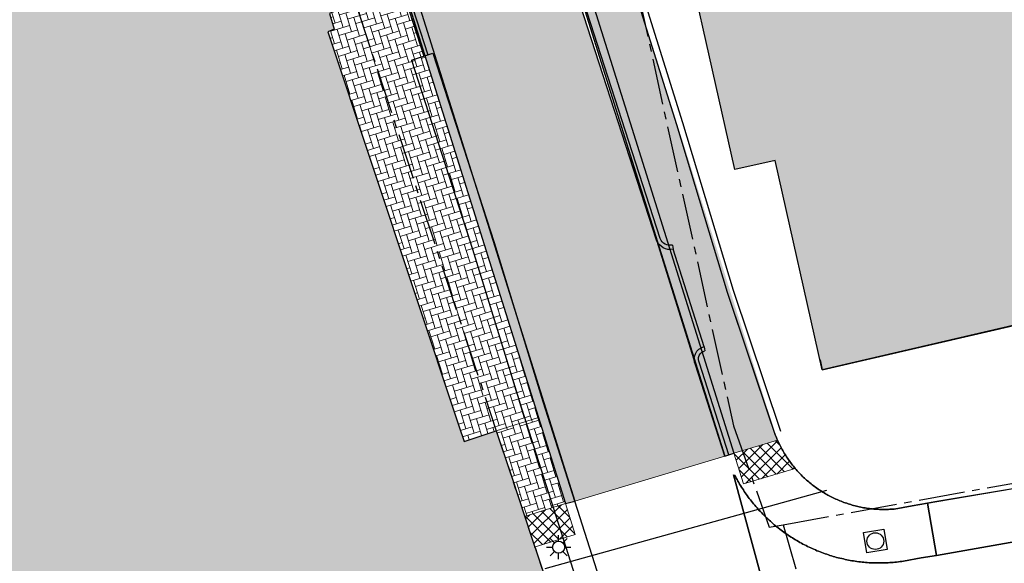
# Model space of a CAD drawing. Header units: metres. Extents: x 202922 to 203755, y 348928 to 349702.
# Tile 28 of 256: x 203204 to 203234, y 349304 to 349320. Entities that reach past the tile are written whole.
import ezdxf

# ---------------------------------------------------------------- set-up
doc = ezdxf.new("R2010")
doc.units = ezdxf.units.M
doc.linetypes.add('1-200 CENTER', pattern=[4.28625, 2.8575, -0.47625, 0.47625, -0.47625])
for name, color, linetype in [('bgt.onbegroeidterreindeel', 252, 'Continuous'), ('PH-ALG-WERKGRENS', 3, '1-200 WERKGRENS'), ('PH-BEST-BEBOUWING', 1, 'Continuous'), ('PH-BEST-BEBOUWING-ARCERING', 254, 'Continuous'), ('PH-BEST-KADASTRALE-GRENS', 240, '1-200 CENTER'), ('PH-BEST-LICHTMAST-HANDHAVENB', 251, 'Continuous'), ('PH-BEST-WEGDEEL', 253, 'Continuous'), ('PH-INM-KANTVERHARDING', 253, 'Continuous'), ('PH-NIEUW-BAND-20-30', 210, 'Continuous'), ('PH-NIEUW-BAND-ARCERING', 143, 'Continuous')]:
    doc.layers.add(name, color=color, linetype=linetype)
doc.layers.add('PH-BEST-PUTRAND', color=12, linetype='Continuous', lineweight=25)
doc.layers.add('PH-NIEUW-HERSTRATEN', color=253, linetype='Continuous', lineweight=9)
for name, color, linetype, lineweight, true_color in [('PH-NIEUW-SBS-DF-HALFSTEENSVERBAND-ROOD-BRUIN-TROTTOIR', 7, 'Continuous', 5, 0x572d2d), ('PH-NIEUW-SBS-DF-HALFSTEENSVERBAND-ROOD-BRUIN-TROTTOIR (GROTER 3)', 7, 'Continuous', 5, 0x572d2d), ('PH-NIEUW-SBS-KF-ROOD-BRUIN- ELLEBOOG PLEIN (1.5-3)', 7, 'Continuous', 5, 0x572d2d), ('PH-NIEUW-SBS-KF-ROOD-BRUIN- KEPERVERBAND RIJWEG', 7, 'Continuous', 5, 0x572d2d)]:
    doc.layers.add(name, color=color, linetype=linetype, lineweight=lineweight, true_color=true_color)
doc.styles.add('ROMANS', font='romans.shx')
doc.linetypes.add('1-200 WERKGRENS', pattern='A,1.5,-0.6,["WERK",ROMANS,S=0.24,R=0,X=-0.5,Y=-0.12],-0.45', length=2.55)

# ---------------------------------------------------------------- blocks, each defined once
blk = doc.blocks.new('Putdeksel')
for p, q in [((-0.32, 0.32), (0.32, 0.32)), ((-0.32, -0.32), (-0.32, 0.32)), ((0.32, 0.32), (0.32, -0.32)), ((0.32, -0.32), (-0.32, -0.32))]:
    blk.add_line(p, q)
blk.add_circle((0, 0), 0.26)
blk = doc.blocks.new('Lichtmast 2')
at = {"flags": 128}
for points in [[(0, 0.25), (0, 0.5)], [(-0.5, 0), (-0.25, 0)], [(-0.354, 0.354), (-0.177, 0.177)], [(0.177, 0.177), (0.354, 0.354)], [(0.25, 0), (0.5, 0)], [(-0.354, -0.354), (-0.177, -0.177)], [(0, -0.5), (0, -0.25)], [(0.177, -0.177), (0.354, -0.354)]]:
    blk.add_lwpolyline(points, dxfattribs=at)
blk.add_circle((0, 0), 0.25)

msp = doc.modelspace()

# ---------------------------------------------------------------- hatches: boundary and pattern name
at = {"layer": 'PH-BEST-BEBOUWING-ARCERING'}
for points in [[(203246.435, 349322.313), (203245.983, 349322.216), (203244.478, 349329.188), (203240.417, 349328.193), (203239.692, 349330.963), (203236.278, 349330.12), (203234.943, 349336.988), (203234.09, 349336.79), (203234.39, 349335.5), (203225.7, 349333.49), (203224.8, 349332.11), (203223.93, 349331.84), (203225.42, 349325.29), (203225.068, 349325.206), (203223.978, 349324.944), (203226.058, 349315.706), (203227.312, 349315.988), (203228.772, 349309.495), (203237.619, 349311.549), (203237.917, 349310.242), (203244.062, 349311.678), (203248.347, 349312.68), (203248.318, 349312.812), (203247.931, 349314.588)], [(203219.203, 349302.758), (203220.17, 349303.08), (203219.974, 349303.668), (203219.757, 349304.318), (203219.151, 349306.137), (203218.66, 349307.61), (203217.912, 349307.363), (203217.667, 349307.282), (203217.506, 349307.765), (203213.444, 349319.969), (203213.634, 349320.055), (203213.496, 349320.534), (203214.298, 349320.864), (203213.03, 349324.61), (203212.25, 349324.38), (203212.03, 349324.84), (203211.3, 349324.64), (203210.46, 349327.13), (203207, 349326), (203207.07, 349325.78), (203205.16, 349325.16), (203203.942, 349328.785), (203198.118, 349326.953), (203197.41, 349326.73), (203198.6, 349322.96), (203196.356, 349322.254), (203193.665, 349321.408), (203193.29, 349321.29), (203194.14, 349318.92), (203193.33, 349318.63), (203193.47, 349318.24), (203193.293, 349318.179), (203193.121, 349318.103), (203192.957, 349318.012), (203192.801, 349317.908), (203192.654, 349317.791), (203192.517, 349317.663), (203192.393, 349317.523), (203192.28, 349317.373), (203192.18, 349317.213), (203192.095, 349317.046), (203192.024, 349316.873), (203191.968, 349316.694), (203191.927, 349316.511), (203191.902, 349316.325), (203191.892, 349316.137), (203191.899, 349315.95), (203191.922, 349315.764), (203191.96, 349315.58), (203192.014, 349315.4), (203192.083, 349315.226), (203192.166, 349315.058), (203192.263, 349314.897), (203192.374, 349314.746), (203192.497, 349314.604), (203192.631, 349314.473), (203192.777, 349314.354), (203192.931, 349314.248), (203193.094, 349314.156), (203193.265, 349314.077), (203193.441, 349314.014), (203193.623, 349313.965), (203193.807, 349313.932), (203193.994, 349313.915), (203194.182, 349313.914), (203194.369, 349313.928), (203194.554, 349313.959), (203196.07, 349309.5), (203195.51, 349309.31), (203197.04, 349304.79), (203197.88, 349305.08), (203199.3, 349300.89), (203198.28, 349300.54), (203199.9, 349295.77), (203201.07, 349296.17), (203203.93, 349287.74), (203203.231, 349287.501), (203206.477, 349277.402), (203211.237, 349278.932), (203211.354, 349278.794), (203213.56, 349279.5), (203212.975, 349281.219), (203213.097, 349281.141), (203213.222, 349281.068), (203213.349, 349280.999), (203213.479, 349280.935), (203213.611, 349280.877), (203213.745, 349280.823), (203213.881, 349280.774), (203214.019, 349280.73), (203214.158, 349280.691), (203214.299, 349280.658), (203214.441, 349280.63), (203214.584, 349280.607), (203214.728, 349280.589), (203214.872, 349280.577), (203215.017, 349280.57), (203215.162, 349280.569), (203215.307, 349280.573), (203215.451, 349280.582), (203215.595, 349280.597), (203215.738, 349280.617), (203215.881, 349280.642), (203216.022, 349280.672), (203216.162, 349280.708), (203216.301, 349280.749), (203216.438, 349280.795), (203216.573, 349280.847), (203216.706, 349280.903), (203216.837, 349280.964), (203216.966, 349281.03), (203217.092, 349281.101), (203217.216, 349281.176), (203217.336, 349281.257), (203217.454, 349281.341), (203217.568, 349281.43), (203217.679, 349281.523), (203217.787, 349281.62), (203217.89, 349281.721), (203217.99, 349281.826), (203218.086, 349281.934), (203218.178, 349282.046), (203218.266, 349282.161), (203218.349, 349282.279), (203218.428, 349282.4), (203218.502, 349282.524), (203218.571, 349282.651), (203218.636, 349282.78), (203218.696, 349282.912), (203218.751, 349283.046), (203218.801, 349283.182), (203218.845, 349283.32), (203218.885, 349283.459), (203218.92, 349283.6), (203218.949, 349283.741), (203218.973, 349283.884), (203218.992, 349284.027), (203219.005, 349284.172), (203219.013, 349284.316), (203219.015, 349284.461), (203219.012, 349284.605), (203219.004, 349284.75), (203218.99, 349284.894), (203218.971, 349285.037), (203218.947, 349285.18), (203218.918, 349285.322), (203218.883, 349285.462), (203218.843, 349285.601), (203221.502, 349286.519), (203224.09, 349287.391), (203222.8, 349291.271), (203221.972, 349293.759), (203222.177, 349293.833)]]:
    msp.add_hatch(color=256, dxfattribs=at).paths.add_polyline_path(points)
at = {"layer": 'PH-NIEUW-BAND-ARCERING', "ltscale": 0.2, "transparency": 33554687}
h = msp.add_hatch(color=256, dxfattribs=at)
h.dxf.hatch_style = 1
h.paths.add_polyline_path([(203222.487, 349341.498, 0.028188), (203267.724, 349348.113), (203267.785, 349347.819, -0.028188), (203222.514, 349341.199, 0.478868), (203217.582, 349333.813), (203226.033, 349306.917), (203225.752, 349306.828), (203217.296, 349333.722, -0.478933)])
h = msp.add_hatch(color=256, dxfattribs=at)
h.dxf.hatch_style = 1
h.paths.add_polyline_path([(203205.473, 349340.041, -0.339963), (203211.165, 349336.055), (203220.811, 349305.355), (203221.097, 349305.426), (203211.451, 349336.144, 0.340012), (203205.46, 349340.341), (203194.714, 349339.863, 0.029074), (203173.908, 349337.721), (203173.956, 349337.424, -0.029074), (203194.727, 349339.563)])
at = {"layer": 'PH-NIEUW-HERSTRATEN'}
h = msp.add_hatch(dxfattribs=at)
h.set_pattern_fill('ANSI37', color=256, scale=0.075)
h.paths.add_polyline_path([(203227.935, 349306.44), (203227.906, 349306.475), (203227.877, 349306.51), (203227.849, 349306.545), (203227.821, 349306.581), (203227.794, 349306.617), (203227.767, 349306.653), (203227.741, 349306.69), (203227.715, 349306.727), (203227.69, 349306.764), (203227.665, 349306.802), (203227.64, 349306.84), (203227.616, 349306.878), (203227.592, 349306.917), (203227.569, 349306.956), (203227.546, 349306.995), (203227.524, 349307.034), (203227.502, 349307.074), (203227.481, 349307.114), (203227.46, 349307.154), (203227.44, 349307.195), (203227.421, 349307.236), (203227.402, 349307.277), (203227.383, 349307.318), (203226.033, 349306.917), (203226.333, 349305.963), (203227.936, 349306.439)])
h = msp.add_hatch(dxfattribs=at)
h.set_pattern_fill('ANSI37', color=256, scale=0.075)
h.paths.add_polyline_path([(203220.811, 349305.355), (203219.544, 349304.957), (203219.86, 349304.009), (203221.11, 349304.401)])
at = {"layer": 'PH-NIEUW-SBS-DF-HALFSTEENSVERBAND-ROOD-BRUIN-TROTTOIR'}
h = msp.add_hatch(dxfattribs=at)
h.set_pattern_fill('AR-B816', color=256, scale=0.0006, angle=17.5)
h.set_pattern_definition([(17.5, (0, 0), (-0.036662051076, 0.116277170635), []), (107.5, (0, 0), (-0.15293922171, 0.07961511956), [0.12192, -0.12192])])
h.paths.add_polyline_path([(203221.989, 349324.316), (203220.689, 349323.932), (203226.033, 349306.917), (203227.383, 349307.318)])
at = {"layer": 'PH-NIEUW-SBS-KF-ROOD-BRUIN- ELLEBOOG PLEIN (1.5-3)'}
h = msp.add_hatch(dxfattribs=at)
h.set_pattern_fill('AR-HBONE', color=256, scale=0.002, angle=62)
h.paths.add_polyline_path([(203214.605, 349325.105), (203213.03, 349324.61), (203214.298, 349320.864), (203213.496, 349320.534), (203213.634, 349320.055), (203213.444, 349319.969), (203217.667, 349307.282), (203218.66, 349307.61), (203219.973, 349308.022)])
h = msp.add_hatch(dxfattribs=at)
h.set_pattern_fill('AR-HBONE', color=256, scale=0.002, angle=62)
h.paths.add_polyline_path([(203219.973, 349308.022), (203218.66, 349307.61), (203219.454, 349305.227), (203219.539, 349304.956), (203220.811, 349305.355)])
at = {"layer": 'PH-NIEUW-SBS-KF-ROOD-BRUIN- KEPERVERBAND RIJWEG'}
h = msp.add_hatch(dxfattribs=at)
h.set_pattern_fill('AR-HBONE', color=256, scale=0.002)
h.paths.add_polyline_path([(203217.173, 349333.67), (203212.68, 349332.235), (203221.102, 349305.428), (203225.743, 349306.826)])

# ---------------------------------------------------------------- linework, layer by layer
at = {"layer": 'bgt.onbegroeidterreindeel'}
for p, q in [((203228.772, 349309.495), (203237.619, 349311.549)), ((203228.702, 349309.805), (203228.772, 349309.495)), ((203248.895, 349308.236), (203232.262, 349305.403)), ((203227.298, 349307.528), (203227.294, 349307.539)), ((203227.314, 349307.485), (203227.298, 349307.528)), ((203227.33, 349307.443), (203227.314, 349307.485)), ((203227.347, 349307.401), (203227.33, 349307.443)), ((203227.365, 349307.359), (203227.347, 349307.401)), ((203227.383, 349307.318), (203227.365, 349307.359)), ((203227.402, 349307.277), (203227.383, 349307.318)), ((203227.421, 349307.236), (203227.402, 349307.277)), ((203227.44, 349307.195), (203227.421, 349307.236)), ((203227.46, 349307.154), (203227.44, 349307.195)), ((203227.481, 349307.114), (203227.46, 349307.154)), ((203227.502, 349307.074), (203227.481, 349307.114)), ((203227.524, 349307.034), (203227.502, 349307.074)), ((203227.546, 349306.995), (203227.524, 349307.034)), ((203227.569, 349306.956), (203227.546, 349306.995)), ((203227.592, 349306.917), (203227.569, 349306.956)), ((203227.616, 349306.878), (203227.592, 349306.917)), ((203227.64, 349306.84), (203227.616, 349306.878)), ((203227.665, 349306.802), (203227.64, 349306.84)), ((203227.69, 349306.764), (203227.665, 349306.802)), ((203227.715, 349306.727), (203227.69, 349306.764)), ((203227.741, 349306.69), (203227.715, 349306.727)), ((203227.767, 349306.653), (203227.741, 349306.69)), ((203227.794, 349306.617), (203227.767, 349306.653)), ((203227.821, 349306.581), (203227.794, 349306.617)), ((203227.849, 349306.545), (203227.821, 349306.581)), ((203227.877, 349306.51), (203227.849, 349306.545)), ((203227.906, 349306.475), (203227.877, 349306.51)), ((203227.935, 349306.44), (203227.906, 349306.475)), ((203227.965, 349306.406), (203227.935, 349306.44)), ((203227.995, 349306.372), (203227.965, 349306.406)), ((203228.025, 349306.338), (203227.995, 349306.372)), ((203228.056, 349306.305), (203228.025, 349306.338)), ((203228.087, 349306.272), (203228.056, 349306.305)), ((203228.119, 349306.24), (203228.087, 349306.272)), ((203228.151, 349306.208), (203228.119, 349306.24)), ((203228.183, 349306.177), (203228.151, 349306.208)), ((203228.216, 349306.146), (203228.183, 349306.177)), ((203228.249, 349306.115), (203228.216, 349306.146)), ((203228.283, 349306.084), (203228.249, 349306.115)), ((203228.317, 349306.054), (203228.283, 349306.084)), ((203228.351, 349306.025), (203228.317, 349306.054)), ((203228.386, 349305.996), (203228.351, 349306.025)), ((203228.421, 349305.968), (203228.386, 349305.996)), ((203228.457, 349305.94), (203228.421, 349305.968)), ((203228.493, 349305.912), (203228.457, 349305.94)), ((203228.529, 349305.885), (203228.493, 349305.912)), ((203228.565, 349305.858), (203228.529, 349305.885)), ((203228.602, 349305.831), (203228.565, 349305.858)), ((203228.639, 349305.805), (203228.602, 349305.831)), ((203228.677, 349305.78), (203228.639, 349305.805)), ((203228.715, 349305.755), (203228.677, 349305.78)), ((203228.753, 349305.731), (203228.715, 349305.755)), ((203228.791, 349305.707), (203228.753, 349305.731)), ((203228.83, 349305.684), (203228.791, 349305.707)), ((203228.869, 349305.661), (203228.83, 349305.684)), ((203228.908, 349305.638), (203228.869, 349305.661)), ((203228.947, 349305.616), (203228.908, 349305.638)), ((203228.987, 349305.595), (203228.947, 349305.616)), ((203229.027, 349305.574), (203228.987, 349305.595)), ((203229.067, 349305.554), (203229.027, 349305.574)), ((203229.108, 349305.534), (203229.067, 349305.554)), ((203229.149, 349305.514), (203229.108, 349305.534)), ((203229.19, 349305.495), (203229.149, 349305.514)), ((203229.231, 349305.476), (203229.19, 349305.495)), ((203229.273, 349305.458), (203229.231, 349305.476)), ((203229.315, 349305.441), (203229.273, 349305.458)), ((203229.357, 349305.424), (203229.315, 349305.441)), ((203229.399, 349305.408), (203229.357, 349305.424)), ((203229.441, 349305.392), (203229.399, 349305.408)), ((203229.484, 349305.377), (203229.441, 349305.392)), ((203229.527, 349305.362), (203229.484, 349305.377)), ((203229.57, 349305.348), (203229.527, 349305.362)), ((203229.613, 349305.334), (203229.57, 349305.348)), ((203229.656, 349305.321), (203229.613, 349305.334)), ((203229.7, 349305.309), (203229.656, 349305.321)), ((203232.03, 349305.363), (203231.561, 349305.283)), ((203232.262, 349305.403), (203232.03, 349305.363)), ((203229.743, 349305.297), (203229.7, 349305.309)), ((203229.787, 349305.285), (203229.743, 349305.297)), ((203229.831, 349305.274), (203229.787, 349305.285)), ((203229.875, 349305.263), (203229.831, 349305.274)), ((203229.919, 349305.253), (203229.875, 349305.263)), ((203229.963, 349305.244), (203229.919, 349305.253)), ((203230.008, 349305.235), (203229.963, 349305.244)), ((203230.052, 349305.227), (203230.008, 349305.235)), ((203230.097, 349305.219), (203230.052, 349305.227)), ((203230.141, 349305.212), (203230.097, 349305.219)), ((203230.186, 349305.206), (203230.141, 349305.212)), ((203230.231, 349305.2), (203230.186, 349305.206)), ((203230.276, 349305.195), (203230.231, 349305.2)), ((203230.321, 349305.19), (203230.276, 349305.195)), ((203230.366, 349305.186), (203230.321, 349305.19)), ((203230.412, 349305.182), (203230.366, 349305.186)), ((203230.457, 349305.179), (203230.412, 349305.182)), ((203230.502, 349305.176), (203230.457, 349305.179)), ((203230.547, 349305.174), (203230.502, 349305.176)), ((203230.592, 349305.173), (203230.547, 349305.174)), ((203230.637, 349305.172), (203230.592, 349305.173)), ((203230.683, 349305.172), (203230.637, 349305.172)), ((203230.728, 349305.172), (203230.683, 349305.172)), ((203230.773, 349305.173), (203230.728, 349305.172)), ((203230.819, 349305.175), (203230.773, 349305.173)), ((203230.864, 349305.177), (203230.819, 349305.175)), ((203230.909, 349305.18), (203230.864, 349305.177)), ((203230.954, 349305.183), (203230.909, 349305.18)), ((203230.999, 349305.186), (203230.954, 349305.183)), ((203231.561, 349305.283), (203230.999, 349305.186))]:
    msp.add_line(p, q, dxfattribs=at)
at = {"layer": 'PH-ALG-WERKGRENS'}
msp.add_lwpolyline([(203220.181, 349303.345), (203228.908, 349305.77)], dxfattribs=at)
at = {"layer": 'PH-BEST-BEBOUWING'}
for points in [[(203237.619, 349311.549), (203228.772, 349309.495), (203227.312, 349315.988), (203226.058, 349315.706), (203223.978, 349324.944), (203223.978, 349324.944), (203225.068, 349325.206), (203225.42, 349325.29), (203223.93, 349331.84), (203224.8, 349332.11), (203225.7, 349333.49), (203234.39, 349335.5), (203234.09, 349336.79), (203234.943, 349336.988)], [(203198.118, 349326.953), (203203.942, 349328.785), (203205.16, 349325.16), (203207.07, 349325.78), (203207, 349326), (203210.46, 349327.13), (203211.3, 349324.64), (203212.03, 349324.84), (203212.25, 349324.38), (203213.03, 349324.61), (203213.03, 349324.61), (203214.298, 349320.864), (203213.496, 349320.534), (203213.634, 349320.055), (203213.444, 349319.969), (203217.506, 349307.765), (203217.667, 349307.282), (203217.912, 349307.363), (203218.66, 349307.61), (203219.151, 349306.137), (203219.757, 349304.318), (203219.974, 349303.668), (203220.17, 349303.08)], [(203227.298, 349307.528), (203225.83, 349311.894), (203224.261, 349317.089), (203221.989, 349324.316), (203223.901, 349324.879), (203223.349, 349327.292), (203224.876, 349327.683)], [(203227.488, 349307.591), (203226.02, 349311.955), (203224.452, 349317.148), (203222.241, 349324.181), (203224.031, 349324.709), (203223.518, 349326.961), (203224.962, 349327.325)]]:
    msp.add_lwpolyline(points, dxfattribs=at)
at = {"layer": 'PH-BEST-KADASTRALE-GRENS', "ltscale": 0.5}
msp.add_line((203227.556, 349304.7), (203229.68, 349297.399), dxfattribs=at)
for points in [[(203220.283, 349333.773), (203226.019, 349307.767), (203227.129, 349304.623), (203227.556, 349304.7)], [(203211.006, 349331.288), (203213.03, 349324.61), (203214.298, 349320.864), (203218.66, 349307.61), (203220.17, 349303.08), (203225.634, 349287.542)], [(203227.556, 349304.7), (203238.626, 349306.697), (203249.36, 349308.647)]]:
    msp.add_lwpolyline(points, dxfattribs=at)
at = {"layer": 'PH-BEST-WEGDEEL'}
msp.add_lwpolyline([(203232.03, 349305.363), (203232.262, 349305.403), (203248.895, 349308.236), (203250.959, 349308.587), (203252.108, 349308.782), (203253.404, 349309.003), (203260.067, 349310.136), (203260.349, 349308.686), (203253.237, 349307.434), (203252.491, 349307.303), (203251.833, 349307.187), (203250.658, 349306.98), (203232.308, 349303.75), (203232.03, 349305.363)], close=True, dxfattribs=at)
for points in [[(203227.294, 349307.539), (203227.298, 349307.528), (203227.314, 349307.485), (203227.33, 349307.443), (203227.347, 349307.401), (203227.365, 349307.359), (203227.383, 349307.318), (203227.402, 349307.277), (203227.421, 349307.236), (203227.44, 349307.195), (203227.46, 349307.154), (203227.481, 349307.114), (203227.502, 349307.074), (203227.524, 349307.034), (203227.546, 349306.995), (203227.569, 349306.956), (203227.592, 349306.917), (203227.616, 349306.878), (203227.64, 349306.84), (203227.665, 349306.802), (203227.69, 349306.764), (203227.715, 349306.727), (203227.741, 349306.69), (203227.767, 349306.653), (203227.794, 349306.617), (203227.821, 349306.581), (203227.849, 349306.545), (203227.877, 349306.51), (203227.906, 349306.475), (203227.935, 349306.44), (203227.965, 349306.406), (203227.995, 349306.372), (203228.025, 349306.338), (203228.056, 349306.305), (203228.087, 349306.272), (203228.119, 349306.24), (203228.151, 349306.208), (203228.183, 349306.177), (203228.216, 349306.146), (203228.249, 349306.115), (203228.283, 349306.084), (203228.317, 349306.054), (203228.351, 349306.025), (203228.386, 349305.996), (203228.421, 349305.968), (203228.457, 349305.94), (203228.493, 349305.912), (203228.529, 349305.885), (203228.565, 349305.858), (203228.602, 349305.831), (203228.639, 349305.805), (203228.677, 349305.78), (203228.715, 349305.755), (203228.753, 349305.731), (203228.791, 349305.707), (203228.83, 349305.684), (203228.869, 349305.661), (203228.908, 349305.638), (203228.947, 349305.616), (203228.987, 349305.595), (203229.027, 349305.574), (203229.067, 349305.554), (203229.108, 349305.534), (203229.149, 349305.514), (203229.19, 349305.495), (203229.231, 349305.476), (203229.273, 349305.458), (203229.315, 349305.441), (203229.357, 349305.424), (203229.399, 349305.408), (203229.441, 349305.392), (203229.484, 349305.377), (203229.527, 349305.362), (203229.57, 349305.348), (203229.613, 349305.334), (203229.656, 349305.321), (203229.7, 349305.309), (203229.743, 349305.297), (203229.787, 349305.285), (203229.831, 349305.274), (203229.875, 349305.263), (203229.919, 349305.253), (203229.963, 349305.244), (203230.008, 349305.235), (203230.052, 349305.227), (203230.097, 349305.219), (203230.141, 349305.212), (203230.186, 349305.206), (203230.231, 349305.2), (203230.276, 349305.195), (203230.321, 349305.19), (203230.366, 349305.186), (203230.412, 349305.182), (203230.457, 349305.179), (203230.502, 349305.176), (203230.547, 349305.174), (203230.592, 349305.173), (203230.637, 349305.172), (203230.683, 349305.172), (203230.728, 349305.172), (203230.773, 349305.173), (203230.819, 349305.175), (203230.864, 349305.177), (203230.909, 349305.18), (203230.954, 349305.183), (203230.999, 349305.186), (203231.561, 349305.283), (203232.03, 349305.363), (203232.308, 349303.75), (203231.838, 349303.668), (203231.289, 349303.571), (203231.236, 349303.563), (203231.183, 349303.556), (203231.13, 349303.549), (203231.077, 349303.543), (203231.023, 349303.538), (203230.97, 349303.533), (203230.916, 349303.528), (203230.863, 349303.524), (203230.809, 349303.521), (203230.755, 349303.518), (203230.702, 349303.516), (203230.648, 349303.515), (203230.594, 349303.514), (203230.541, 349303.514), (203230.487, 349303.514), (203230.434, 349303.515), (203230.38, 349303.516), (203230.327, 349303.518), (203230.273, 349303.52), (203230.22, 349303.523), (203230.166, 349303.527), (203230.113, 349303.531), (203230.059, 349303.536), (203230.006, 349303.541), (203229.953, 349303.547), (203229.899, 349303.553), (203229.846, 349303.56), (203229.793, 349303.568), (203229.74, 349303.576), (203229.687, 349303.585), (203229.634, 349303.594), (203229.582, 349303.604), (203229.529, 349303.614), (203229.477, 349303.625), (203229.424, 349303.637), (203229.372, 349303.649), (203229.32, 349303.661), (203229.268, 349303.674), (203229.216, 349303.688), (203229.164, 349303.702), (203229.112, 349303.717), (203229.061, 349303.733), (203229.01, 349303.749), (203228.959, 349303.765), (203228.908, 349303.782), (203228.857, 349303.799), (203228.807, 349303.817), (203228.757, 349303.836), (203228.707, 349303.855), (203228.657, 349303.875), (203228.607, 349303.895), (203228.558, 349303.916), (203228.509, 349303.937), (203228.46, 349303.959), (203228.411, 349303.981), (203228.362, 349304.004), (203228.314, 349304.027), (203228.266, 349304.051), (203228.218, 349304.075), (203228.171, 349304.1), (203228.124, 349304.126), (203228.077, 349304.152), (203228.03, 349304.178), (203227.983, 349304.205), (203227.937, 349304.232), (203227.891, 349304.26), (203227.846, 349304.288), (203227.801, 349304.317), (203227.756, 349304.346), (203227.711, 349304.376), (203227.667, 349304.406), (203227.623, 349304.437), (203227.579, 349304.468), (203227.536, 349304.5), (203227.493, 349304.532), (203227.45, 349304.565), (203227.408, 349304.598), (203227.366, 349304.631), (203227.324, 349304.664), (203227.283, 349304.698), (203227.242, 349304.733), (203227.202, 349304.768), (203227.162, 349304.804), (203227.122, 349304.84), (203227.083, 349304.877), (203227.044, 349304.914), (203227.005, 349304.951), (203226.967, 349304.989), (203226.929, 349305.027), (203226.892, 349305.065), (203226.855, 349305.104), (203226.819, 349305.143), (203226.783, 349305.183), (203226.747, 349305.223), (203226.712, 349305.263), (203226.677, 349305.304), (203226.643, 349305.345), (203226.609, 349305.387), (203226.575, 349305.429), (203226.542, 349305.471), (203226.509, 349305.514), (203226.477, 349305.557), (203226.446, 349305.6), (203226.415, 349305.644), (203226.384, 349305.688), (203226.354, 349305.732), (203226.324, 349305.776), (203226.294, 349305.821), (203226.265, 349305.866), (203226.237, 349305.912), (203226.209, 349305.958), (203226.182, 349306.004), (203226.155, 349306.05), (203226.129, 349306.097), (203226.103, 349306.144), (203226.077, 349306.191), (203226.052, 349306.238), (203226.047, 349306.248)], [(203226.047, 349306.248), (203226.052, 349306.238), (203226.077, 349306.191), (203226.103, 349306.144), (203226.129, 349306.097), (203226.155, 349306.05), (203226.182, 349306.004), (203226.209, 349305.958), (203226.237, 349305.912), (203226.265, 349305.866), (203226.294, 349305.821), (203226.324, 349305.776), (203226.354, 349305.732), (203226.384, 349305.688), (203226.415, 349305.644), (203226.446, 349305.6), (203226.477, 349305.557), (203226.509, 349305.514), (203226.542, 349305.471), (203226.575, 349305.429), (203226.609, 349305.387), (203226.643, 349305.345), (203226.677, 349305.304), (203226.712, 349305.263), (203226.747, 349305.223), (203226.783, 349305.183), (203226.819, 349305.143), (203226.855, 349305.104), (203226.892, 349305.065), (203226.929, 349305.027), (203226.967, 349304.989), (203227.005, 349304.951), (203227.044, 349304.914), (203227.083, 349304.877), (203227.122, 349304.84), (203227.162, 349304.804), (203227.202, 349304.768), (203227.242, 349304.733), (203227.283, 349304.698), (203227.324, 349304.664), (203227.366, 349304.631), (203227.408, 349304.598), (203227.45, 349304.565), (203227.493, 349304.532), (203227.536, 349304.5), (203227.579, 349304.468), (203227.623, 349304.437), (203227.667, 349304.406), (203227.711, 349304.376), (203227.756, 349304.346), (203227.801, 349304.317), (203227.846, 349304.288), (203227.891, 349304.26), (203227.937, 349304.232), (203227.983, 349304.205), (203228.03, 349304.178), (203228.077, 349304.152), (203228.124, 349304.126), (203228.171, 349304.1), (203228.218, 349304.075), (203228.266, 349304.051), (203228.314, 349304.027), (203228.362, 349304.004), (203228.411, 349303.981), (203228.46, 349303.959), (203228.509, 349303.937), (203228.558, 349303.916), (203228.607, 349303.895), (203228.657, 349303.875), (203228.707, 349303.855), (203228.757, 349303.836), (203228.807, 349303.817), (203228.857, 349303.799), (203228.908, 349303.782), (203228.959, 349303.765), (203229.01, 349303.749), (203229.061, 349303.733), (203229.112, 349303.717), (203229.164, 349303.702), (203229.216, 349303.688), (203229.268, 349303.674), (203229.32, 349303.661), (203229.372, 349303.649), (203229.424, 349303.637), (203229.477, 349303.625), (203229.529, 349303.614), (203229.582, 349303.604), (203229.634, 349303.594), (203229.687, 349303.585), (203229.74, 349303.576), (203229.793, 349303.568), (203229.846, 349303.56), (203229.899, 349303.553), (203229.953, 349303.547), (203230.006, 349303.541), (203230.059, 349303.536), (203230.113, 349303.531), (203230.166, 349303.527), (203230.22, 349303.523), (203230.273, 349303.52), (203230.327, 349303.518), (203230.38, 349303.516), (203230.434, 349303.515), (203230.487, 349303.514), (203230.541, 349303.514), (203230.594, 349303.514), (203230.648, 349303.515), (203230.702, 349303.516), (203230.755, 349303.518), (203230.809, 349303.521), (203230.863, 349303.524), (203230.916, 349303.528), (203230.97, 349303.533), (203231.023, 349303.538), (203231.077, 349303.543), (203231.13, 349303.549), (203231.183, 349303.556), (203231.236, 349303.563), (203231.289, 349303.571), (203231.838, 349303.668), (203232.308, 349303.75), (203250.658, 349306.98)], [(203226.019, 349306.243), (203228.88, 349295.717), (203228.991, 349295.095), (203229.784, 349290.622), (203230.575, 349286.157), (203231.673, 349280)], [(203228.88, 349295.717), (203226.019, 349306.243)]]:
    msp.add_lwpolyline(points, dxfattribs=at)
at = {"layer": 'PH-INM-KANTVERHARDING'}
for p, q in [((203216.03, 349319.095), (203216.696, 349319.31)), ((203223.627, 349313.518), (203224.843, 349309.655)), ((203224.123, 349313.363), (203224.149, 349313.235)), ((203225.104, 349310.209), (203225.131, 349310.082))]:
    msp.add_line(p, q, dxfattribs=at)
at = {"layer": 'PH-INM-KANTVERHARDING', "flags": 128}
for points in [[(203224.123, 349313.363, -0.359169), (203223.749, 349313.562), (203221.266, 349321.25), (203218.753, 349329.351), (203217.155, 349334.634)], [(203224.149, 349313.235, -0.362569), (203223.627, 349313.518), (203221.142, 349321.211), (203218.629, 349329.313), (203217.025, 349334.585)], [(203225.747, 349306.827), (203224.843, 349309.655, -0.498259), (203225.104, 349310.209)], [(203225.87, 349306.866), (203224.963, 349309.706, -0.510972), (203225.131, 349310.082, -0.226738)]]:
    msp.add_lwpolyline(points, format="xyb", dxfattribs=at)
for points in [[(203212.914, 349330.046), (203216.412, 349319.218)], [(203213.038, 349330.086), (203216.536, 349319.259)], [(203227.2, 349307.822), (203225.83, 349311.894), (203224.261, 349317.089), (203221.989, 349324.316), (203223.901, 349324.879), (203223.349, 349327.292), (203224.774, 349327.657)], [(203216.03, 349319.095), (203217.926, 349313.236), (203219.442, 349308.308), (203221.417, 349302.122)], [(203216.696, 349319.31), (203218.593, 349313.447), (203220.11, 349308.518), (203222.084, 349302.334)], [(203225.104, 349310.209), (203224.149, 349313.235)]]:
    msp.add_lwpolyline(points, dxfattribs=at)
at = {"layer": 'PH-NIEUW-BAND-20-30'}
msp.add_line((203217.582, 349333.813), (203226.033, 349306.917), dxfattribs=at)
for points in [[(203211.451, 349336.145), (203221.097, 349305.426)], [(203211.165, 349336.055), (203220.811, 349305.355)], [(203217.296, 349333.723), (203225.752, 349306.828)]]:
    msp.add_lwpolyline(points, dxfattribs=at)
at = {"layer": 'PH-NIEUW-BAND-20-30', "ltscale": 0.2}
for points in [[(203225.752, 349306.828), (203226.033, 349306.917)], [(203220.811, 349305.355), (203221.097, 349305.426)]]:
    msp.add_lwpolyline(points, dxfattribs=at)
at = {"layer": 'PH-NIEUW-HERSTRATEN'}
for p, q in [((203226.033, 349306.917), (203226.333, 349305.963)), ((203226.333, 349305.963), (203227.934, 349306.438))]:
    msp.add_line(p, q, dxfattribs=at)
for points in [[(203220.811, 349305.355), (203221.11, 349304.401)], [(203219.839, 349304.002), (203221.11, 349304.401)]]:
    msp.add_lwpolyline(points, dxfattribs=at)
at = {"layer": 'PH-NIEUW-SBS-DF-HALFSTEENSVERBAND-ROOD-BRUIN-TROTTOIR'}
for points in [[(203218.66, 349307.61), (203219.973, 349308.022)], [(203219.539, 349304.956), (203220.811, 349305.355)]]:
    msp.add_lwpolyline(points, dxfattribs=at)
at = {"layer": 'PH-NIEUW-SBS-DF-HALFSTEENSVERBAND-ROOD-BRUIN-TROTTOIR (GROTER 3)'}
msp.add_lwpolyline([(203226.033, 349306.917), (203227.383, 349307.318)], dxfattribs=at)
at = {"layer": 'PH-NIEUW-SBS-KF-ROOD-BRUIN- KEPERVERBAND RIJWEG'}
msp.add_lwpolyline([(203221.097, 349305.426), (203225.747, 349306.827)], dxfattribs=at)

# ---------------------------------------------------------------- block references
at = {"layer": 'PH-BEST-LICHTMAST-HANDHAVENB', "xscale": 0.75, "yscale": 0.75, "zscale": 0.75}
msp.add_blockref('Lichtmast 2', (203220.596, 349304.002), dxfattribs=at)
at = {"layer": 'PH-BEST-PUTRAND', "rotation": 9.650468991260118}
msp.add_blockref('Putdeksel', (203230.416, 349304.192), dxfattribs=at)

doc.saveas('drawing.dxf')
